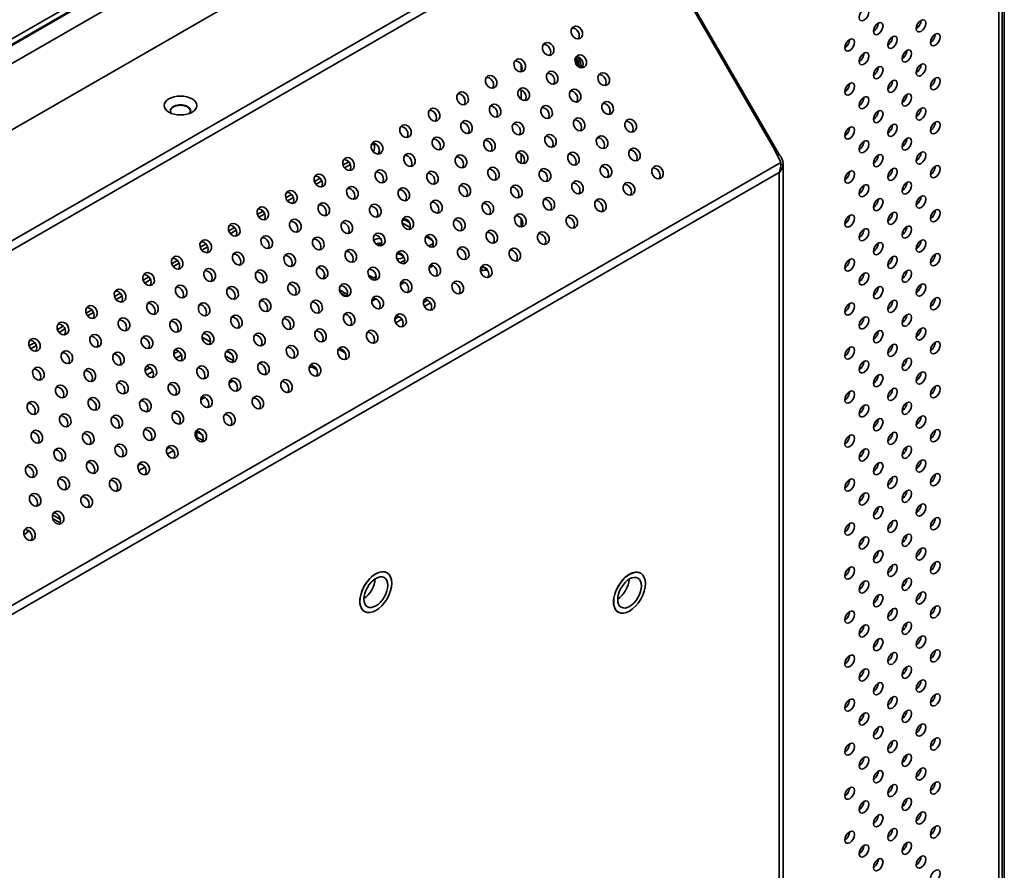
# Model space of a CAD drawing. Header units: millimetres. Extents: x 0 to 3360, y 0 to 2376.
# Tile 7 of 82: x 613 to 833, y 607 to 797. Entities that reach past the tile are written whole.
import ezdxf

# ---------------------------------------------------------------- set-up
doc = ezdxf.new("R2010")
doc.units = ezdxf.units.MM
doc.header["$LTSCALE"] = 8
doc.layers.add('Sichtbare Kanten(ISO)', color=7, linetype='Continuous', lineweight=35)
doc.layers.add('Sichtbare tangentiale Kanten(ISO)', color=7, linetype='Continuous', lineweight=35)

msp = doc.modelspace()

# ---------------------------------------------------------------- linework, layer by layer
at = {"layer": 'Sichtbare Kanten(ISO)'}
for p, q in [((293, 609.3), (831.46, 919.38)), ((293, 608.07), (831.46, 918.15)), ((832.52, 918.76), (832.52, 548.01)), ((832.02, 548.11), (832.02, 915.19)), ((725.75, 838.28), (402.25, 651.98)), ((748.54, 824.55), (781.26, 767.89)), ((782.32, 766.76), (748.85, 824.73)), ((744.6, 776.12), (744.6, 776.88)), ((781.26, 767.89), (782.71, 765.02)), ((781.94, 766.54), (782.32, 766.76)), ((686.37, 765.18), (685.08, 764.44)), ((782.71, 764.54), (783.19, 764.52)), ((783.2, 513.84), (783.2, 764.72)), ((680, 761.52), (678.71, 760.78)), ((673.64, 757.85), (672.35, 757.11)), ((667.27, 754.19), (665.99, 753.45)), ((692.48, 752.85), (692.71, 752.98)), ((700.06, 750.52), (698.26, 751.55)), ((699.08, 752.09), (698.3, 752.17)), ((698.8, 752.5), (698.52, 752.14)), ((699.91, 751.61), (699.08, 752.09)), ((660.91, 750.53), (659.62, 749.78)), ((686.12, 749.18), (686.35, 749.31)), ((654.55, 746.86), (653.26, 746.12)), ((705.02, 747.66), (703.56, 748.5)), ((704.18, 746.34), (705.22, 746.94)), ((648.18, 743.2), (646.89, 742.45)), ((697.81, 742.67), (698.85, 743.27)), ((705.17, 741.98), (704.25, 741.45)), ((680.67, 739.1), (681, 739.94)), ((691.2, 739.69), (690.72, 739.96)), ((715.76, 740.79), (716.34, 740.95)), ((717.19, 741.23), (716.86, 741.42)), ((641.82, 739.53), (640.53, 738.79)), ((690.99, 739.44), (691.2, 739.69)), ((691.91, 739.28), (691.2, 739.69)), ((691.2, 739.21), (691.2, 739.69)), ((691.91, 739.28), (692.49, 739.61)), ((691.91, 739.28), (691.91, 738.81)), ((698.81, 738.31), (697.89, 737.78)), ((635.45, 735.87), (634.17, 735.12)), ((686.1, 735.61), (684.29, 736.65)), ((692.45, 734.65), (691.52, 734.12)), ((691.91, 734.8), (691.91, 734.34)), ((703.01, 733.77), (703.97, 734.32)), ((704.58, 733.72), (703.22, 732.94)), ((629.09, 732.2), (627.8, 731.46)), ((696.64, 730.1), (697.6, 730.66)), ((696.85, 729.27), (698.22, 730.06)), ((622.73, 728.54), (621.44, 727.8)), ((616.36, 724.87), (615.07, 724.13)), ((653.78, 726.03), (653.71, 725.99)), ((655.54, 725.01), (653.78, 726.03)), ((653.78, 726.03), (653.78, 725.64)), ((648.43, 722.95), (647.34, 722.33)), ((660.3, 722.27), (659.22, 722.9)), ((684.07, 723.4), (685.54, 722.55)), ((684.32, 723.4), (684.71, 723.4)), ((685.54, 722.65), (685.54, 722.53)), ((685.54, 722.53), (685.62, 722.48)), ((649.08, 722.1), (647.76, 721.34)), ((660.63, 720.86), (658.84, 721.89)), ((642.07, 719.29), (640.98, 718.66)), ((642.72, 718.44), (641.39, 717.67)), ((678.89, 719.36), (678.18, 719.43)), ((659.7, 715.79), (660.63, 716.33)), ((653.34, 712.13), (654.26, 712.66)), ((652.15, 704.82), (652.5, 705.02)), ((652.5, 705.02), (653.73, 704.31)), ((652.5, 703.79), (652.5, 705.02)), ((652.28, 703.67), (652.5, 703.79)), ((652.5, 703.79), (653.86, 703.01)), ((645.78, 701.15), (646.35, 701.48)), ((645.91, 700), (647.28, 700.79)), ((639.42, 697.49), (639.98, 697.81)), ((639.55, 696.34), (640.91, 697.12)), ((622.09, 685.47), (620.33, 686.49)), ((622.04, 684.69), (620.33, 685.67)), ((614.1, 682.07), (615.04, 682.9)), ((692.33, 673.31), (692.36, 673.33)), ((694.91, 673.57), (694.87, 673.59)), ((748.9, 673.19), (748.93, 673.21)), ((751.48, 673.44), (751.44, 673.46)), ((688.84, 667.26), (688.84, 667.22)), ((745.41, 667.13), (745.41, 667.09)), ((689.92, 664.9), (689.88, 664.92)), ((746.48, 664.77), (746.45, 664.79))]:
    msp.add_line(p, q, dxfattribs=at)
for centre, major_axis, ratio in [((801.24, 797.95), (-0.75, -1.3), 0.578093), ((813.96, 795.47), (-0.75, -1.3), 0.578093), ((737.22, 793.99), (-0.75, 1.3), 0.815969), ((804.42, 794.87), (-0.75, -1.3), 0.578093), ((798.05, 791.21), (-0.75, -1.3), 0.578093), ((807.6, 791.8), (-0.75, -1.3), 0.578093), ((817.15, 792.39), (-0.75, -1.3), 0.578093), ((730.85, 790.33), (-0.75, 1.3), 0.815969), ((810.78, 788.73), (-0.75, -1.3), 0.578093), ((724.49, 786.66), (-0.75, 1.3), 0.815969), ((738.09, 787.57), (-0.75, 1.3), 0.815969), ((801.24, 788.14), (-0.75, -1.3), 0.578093), ((804.42, 785.06), (-0.75, -1.3), 0.578093), ((813.96, 785.65), (-0.75, -1.3), 0.578093), ((718.12, 783), (-0.75, 1.3), 0.815969), ((731.73, 783.91), (-0.75, 1.3), 0.815969), ((743.22, 783.6), (-0.75, 1.3), 0.815969), ((817.15, 782.58), (-0.75, -1.3), 0.578093), ((725.37, 780.24), (-0.75, 1.3), 0.815969), ((736.85, 779.93), (-0.75, 1.3), 0.815969), ((798.05, 781.4), (-0.75, -1.3), 0.578093), ((807.6, 781.99), (-0.75, -1.3), 0.578093), ((648.85, 777.71), (-3.65, 0), 0.575862), ((711.76, 779.33), (-0.75, 1.3), 0.815969), ((801.24, 778.32), (-0.75, -1.3), 0.578093), ((810.78, 778.92), (-0.75, -1.3), 0.578093), ((705.4, 775.67), (-0.75, 1.3), 0.815969), ((719, 776.58), (-0.75, 1.3), 0.815969), ((730.49, 776.27), (-0.75, 1.3), 0.815969), ((744.09, 777.18), (-0.75, 1.3), 0.815969), ((813.96, 775.84), (-0.75, -1.3), 0.578093), ((737.73, 773.52), (-0.75, 1.3), 0.815969), ((804.42, 775.25), (-0.75, -1.3), 0.578093), ((699.03, 772), (-0.75, 1.3), 0.815969), ((712.64, 772.91), (-0.75, 1.3), 0.815969), ((724.12, 772.6), (-0.75, 1.3), 0.815969), ((749.22, 773.21), (-0.75, 1.3), 0.815969), ((798.05, 771.59), (-0.75, -1.3), 0.578093), ((807.6, 772.18), (-0.75, -1.3), 0.578093), ((817.15, 772.77), (-0.75, -1.3), 0.578093), ((706.27, 769.25), (-0.75, 1.3), 0.815969), ((717.76, 768.94), (-0.75, 1.3), 0.815969), ((731.37, 769.85), (-0.75, 1.3), 0.815969), ((742.85, 769.54), (-0.75, 1.3), 0.815969), ((810.78, 769.11), (-0.75, -1.3), 0.578093), ((692.67, 768.34), (-0.75, 1.3), 0.815969), ((750.09, 766.79), (-0.75, 1.3), 0.815969), ((801.24, 768.51), (-0.75, -1.3), 0.578093), ((686.3, 764.67), (-0.75, 1.3), 0.815969), ((699.91, 765.58), (-0.75, 1.3), 0.815969), ((711.4, 765.27), (-0.75, 1.3), 0.815969), ((725, 766.19), (-0.75, 1.3), 0.815969), ((736.49, 765.88), (-0.75, 1.3), 0.815969), ((804.42, 765.44), (-0.75, -1.3), 0.578093), ((813.96, 766.03), (-0.75, -1.3), 0.578093), ((718.64, 762.52), (-0.75, 1.3), 0.815969), ((743.73, 763.12), (-0.75, 1.3), 0.815969), ((755.22, 762.81), (-0.75, 1.3), 0.815969), ((807.6, 762.37), (-0.75, -1.3), 0.578093), ((817.15, 762.96), (-0.75, -1.3), 0.578093), ((679.94, 761.01), (-0.75, 1.3), 0.815969), ((693.55, 761.92), (-0.75, 1.3), 0.815969), ((705.03, 761.61), (-0.75, 1.3), 0.815969), ((730.12, 762.21), (-0.75, 1.3), 0.815969), ((798.05, 761.78), (-0.75, -1.3), 0.578093), ((687.18, 758.25), (-0.75, 1.3), 0.815969), ((698.67, 757.94), (-0.75, 1.3), 0.815969), ((712.27, 758.86), (-0.75, 1.3), 0.815969), ((723.76, 758.55), (-0.75, 1.3), 0.815969), ((737.37, 759.46), (-0.75, 1.3), 0.815969), ((748.85, 759.15), (-0.75, 1.3), 0.815969), ((801.24, 758.7), (-0.75, -1.3), 0.578093), ((810.78, 759.3), (-0.75, -1.3), 0.578093), ((673.58, 757.34), (-0.75, 1.3), 0.815969), ((731, 755.79), (-0.75, 1.3), 0.815969), ((813.96, 756.22), (-0.75, -1.3), 0.578093), ((667.21, 753.68), (-0.75, 1.3), 0.815969), ((680.82, 754.59), (-0.75, 1.3), 0.815969), ((692.3, 754.28), (-0.75, 1.3), 0.815969), ((705.91, 755.19), (-0.75, 1.3), 0.815969), ((717.4, 754.88), (-0.75, 1.3), 0.815969), ((742.49, 755.48), (-0.75, 1.3), 0.815969), ((804.42, 755.63), (-0.75, -1.3), 0.578093), ((699.55, 751.53), (-0.75, 1.3), 0.815969), ((724.64, 752.13), (-0.75, 1.3), 0.815969), ((736.12, 751.82), (-0.75, 1.3), 0.815969), ((798.05, 751.97), (-0.75, -1.3), 0.578093), ((807.6, 752.56), (-0.75, -1.3), 0.578093), ((817.15, 753.15), (-0.75, -1.3), 0.578093), ((660.85, 750.01), (-0.75, 1.3), 0.815969), ((674.46, 750.92), (-0.75, 1.3), 0.815969), ((685.94, 750.62), (-0.75, 1.3), 0.815969), ((711.03, 751.22), (-0.75, 1.3), 0.815969), ((810.78, 749.49), (-0.75, -1.3), 0.578093), ((668.09, 747.26), (-0.75, 1.3), 0.815969), ((679.58, 746.95), (-0.75, 1.3), 0.815969), ((693.18, 747.86), (-0.75, 1.3), 0.815969), ((704.67, 747.55), (-0.75, 1.3), 0.815969), ((718.27, 748.46), (-0.75, 1.3), 0.815969), ((729.76, 748.15), (-0.75, 1.3), 0.815969), ((801.24, 748.89), (-0.75, -1.3), 0.578093), ((654.48, 746.35), (-0.75, 1.3), 0.815969), ((711.91, 744.8), (-0.75, 1.3), 0.815969), ((804.42, 745.82), (-0.75, -1.3), 0.578093), ((813.96, 746.41), (-0.75, -1.3), 0.578093), ((648.12, 742.68), (-0.75, 1.3), 0.815969), ((661.73, 743.6), (-0.75, 1.3), 0.815969), ((673.21, 743.29), (-0.75, 1.3), 0.815969), ((686.82, 744.2), (-0.75, 1.3), 0.815969), ((698.3, 743.89), (-0.75, 1.3), 0.815969), ((723.4, 744.49), (-0.75, 1.3), 0.815969), ((807.6, 742.75), (-0.75, -1.3), 0.578093), ((817.15, 743.34), (-0.75, -1.3), 0.578093), ((680.46, 740.53), (-0.75, 1.3), 0.815969), ((705.55, 741.13), (-0.75, 1.3), 0.815969), ((717.03, 740.82), (-0.75, 1.3), 0.815969), ((798.05, 742.16), (-0.75, -1.3), 0.578093), ((641.76, 739.02), (-0.75, 1.3), 0.815969), ((655.36, 739.93), (-0.75, 1.3), 0.815969), ((666.85, 739.62), (-0.75, 1.3), 0.815969), ((691.94, 740.22), (-0.75, 1.3), 0.815969), ((801.24, 739.08), (-0.75, -1.3), 0.578093), ((810.78, 739.67), (-0.75, -1.3), 0.578093), ((649, 736.27), (-0.75, 1.3), 0.815969), ((660.48, 735.96), (-0.75, 1.3), 0.815969), ((674.09, 736.87), (-0.75, 1.3), 0.815969), ((685.58, 736.56), (-0.75, 1.3), 0.815969), ((699.18, 737.47), (-0.75, 1.3), 0.815969), ((710.67, 737.16), (-0.75, 1.3), 0.815969), ((813.96, 736.6), (-0.75, -1.3), 0.578093), ((635.39, 735.35), (-0.75, 1.3), 0.815969), ((692.82, 733.81), (-0.75, 1.3), 0.815969), ((804.42, 736.01), (-0.75, -1.3), 0.578093), ((629.03, 731.69), (-0.75, 1.3), 0.815969), ((642.64, 732.6), (-0.75, 1.3), 0.815969), ((654.12, 732.29), (-0.75, 1.3), 0.815969), ((667.73, 733.2), (-0.75, 1.3), 0.815969), ((679.21, 732.89), (-0.75, 1.3), 0.815969), ((704.3, 733.5), (-0.75, 1.3), 0.815969), ((798.05, 732.35), (-0.75, -1.3), 0.578093), ((807.6, 732.94), (-0.75, -1.3), 0.578093), ((817.15, 733.53), (-0.75, -1.3), 0.578093), ((661.36, 729.54), (-0.75, 1.3), 0.815969), ((686.46, 730.14), (-0.75, 1.3), 0.815969), ((697.94, 729.83), (-0.75, 1.3), 0.815969), ((810.78, 729.86), (-0.75, -1.3), 0.578093), ((622.66, 728.02), (-0.75, 1.3), 0.815969), ((636.27, 728.94), (-0.75, 1.3), 0.815969), ((647.76, 728.63), (-0.75, 1.3), 0.815969), ((672.85, 729.23), (-0.75, 1.3), 0.815969), ((801.24, 729.27), (-0.75, -1.3), 0.578093), ((629.91, 725.27), (-0.75, 1.3), 0.815969), ((641.39, 724.96), (-0.75, 1.3), 0.815969), ((655, 725.87), (-0.75, 1.3), 0.815969), ((666.48, 725.56), (-0.75, 1.3), 0.815969), ((680.09, 726.48), (-0.75, 1.3), 0.815969), ((691.58, 726.17), (-0.75, 1.3), 0.815969), ((804.42, 726.2), (-0.75, -1.3), 0.578093), ((813.96, 726.79), (-0.75, -1.3), 0.578093), ((616.3, 724.36), (-0.75, 1.3), 0.815969), ((673.73, 722.81), (-0.75, 1.3), 0.815969), ((807.6, 723.13), (-0.75, -1.3), 0.578093), ((817.15, 723.72), (-0.75, -1.3), 0.578093), ((623.54, 721.61), (-0.75, 1.3), 0.815969), ((635.03, 721.3), (-0.75, 1.3), 0.815969), ((648.64, 722.21), (-0.75, 1.3), 0.815969), ((660.12, 721.9), (-0.75, 1.3), 0.815969), ((685.21, 722.5), (-0.75, 1.3), 0.815969), ((798.05, 722.53), (-0.75, -1.3), 0.578093), ((642.27, 718.54), (-0.75, 1.3), 0.815969), ((667.36, 719.15), (-0.75, 1.3), 0.815969), ((678.85, 718.84), (-0.75, 1.3), 0.815969), ((801.24, 719.46), (-0.75, -1.3), 0.578093), ((810.78, 720.05), (-0.75, -1.3), 0.578093), ((617.18, 717.94), (-0.75, 1.3), 0.815969), ((628.66, 717.63), (-0.75, 1.3), 0.815969), ((653.76, 718.23), (-0.75, 1.3), 0.815969), ((804.42, 716.39), (-0.75, -1.3), 0.578093), ((813.96, 716.98), (-0.75, -1.3), 0.578093), ((635.91, 714.88), (-0.75, 1.3), 0.815969), ((647.39, 714.57), (-0.75, 1.3), 0.815969), ((661, 715.48), (-0.75, 1.3), 0.815969), ((672.48, 715.17), (-0.75, 1.3), 0.815969), ((622.3, 713.97), (-0.75, 1.3), 0.815969), ((654.64, 711.82), (-0.75, 1.3), 0.815969), ((798.05, 712.72), (-0.75, -1.3), 0.578093), ((807.6, 713.32), (-0.75, -1.3), 0.578093), ((817.15, 713.91), (-0.75, -1.3), 0.578093), ((615.94, 710.3), (-0.75, 1.3), 0.815969), ((629.54, 711.21), (-0.75, 1.3), 0.815969), ((641.03, 710.9), (-0.75, 1.3), 0.815969), ((666.12, 711.51), (-0.75, 1.3), 0.815969), ((810.78, 710.24), (-0.75, -1.3), 0.578093), ((623.18, 707.55), (-0.75, 1.3), 0.815969), ((648.27, 708.15), (-0.75, 1.3), 0.815969), ((659.76, 707.84), (-0.75, 1.3), 0.815969), ((801.24, 709.65), (-0.75, -1.3), 0.578093), ((634.66, 707.24), (-0.75, 1.3), 0.815969), ((804.42, 706.58), (-0.75, -1.3), 0.578093), ((813.96, 707.17), (-0.75, -1.3), 0.578093), ((616.82, 703.88), (-0.75, 1.3), 0.815969), ((628.3, 703.58), (-0.75, 1.3), 0.815969), ((641.91, 704.49), (-0.75, 1.3), 0.815969), ((653.39, 704.18), (-0.75, 1.3), 0.815969), ((807.6, 703.51), (-0.75, -1.3), 0.578093), ((817.15, 704.1), (-0.75, -1.3), 0.578093), ((635.54, 700.82), (-0.75, 1.3), 0.815969), ((798.05, 702.91), (-0.75, -1.3), 0.578093), ((621.94, 699.91), (-0.75, 1.3), 0.815969), ((647.03, 700.51), (-0.75, 1.3), 0.815969), ((801.24, 699.84), (-0.75, -1.3), 0.578093), ((810.78, 700.43), (-0.75, -1.3), 0.578093), ((629.18, 697.16), (-0.75, 1.3), 0.815969), ((640.66, 696.85), (-0.75, 1.3), 0.815969), ((804.42, 696.77), (-0.75, -1.3), 0.578093), ((813.96, 697.36), (-0.75, -1.3), 0.578093), ((615.57, 696.25), (-0.75, 1.3), 0.815969), ((622.82, 693.49), (-0.75, 1.3), 0.815969), ((634.3, 693.18), (-0.75, 1.3), 0.815969), ((798.05, 693.1), (-0.75, -1.3), 0.578093), ((807.6, 693.69), (-0.75, -1.3), 0.578093), ((817.15, 694.29), (-0.75, -1.3), 0.578093), ((616.45, 689.83), (-0.75, 1.3), 0.815969), ((801.24, 690.03), (-0.75, -1.3), 0.578093), ((810.78, 690.62), (-0.75, -1.3), 0.578093), ((627.94, 689.52), (-0.75, 1.3), 0.815969), ((621.57, 685.85), (-0.75, 1.3), 0.815969), ((804.42, 686.96), (-0.75, -1.3), 0.578093), ((813.96, 687.55), (-0.75, -1.3), 0.578093), ((807.6, 683.88), (-0.75, -1.3), 0.578093), ((817.15, 684.48), (-0.75, -1.3), 0.578093), ((615.21, 682.19), (-0.75, 1.3), 0.815969), ((798.05, 683.29), (-0.75, -1.3), 0.578093), ((801.24, 680.22), (-0.75, -1.3), 0.578093), ((810.78, 680.81), (-0.75, -1.3), 0.578093), ((804.42, 677.15), (-0.75, -1.3), 0.578093), ((813.96, 677.74), (-0.75, -1.3), 0.578093), ((817.15, 674.67), (-0.75, -1.3), 0.578093), ((692.41, 669.23), (2.5, 4.33), 0.578093), ((748.98, 669.11), (2.5, 4.33), 0.578093), ((798.05, 673.48), (-0.75, -1.3), 0.578093), ((807.6, 674.07), (-0.75, -1.3), 0.578093), ((692.41, 669.23), (1.87, 3.25), 0.578093), ((748.98, 669.11), (1.87, 3.25), 0.578093), ((801.24, 670.41), (-0.75, -1.3), 0.578093), ((810.78, 671), (-0.75, -1.3), 0.578093), ((804.42, 667.34), (-0.75, -1.3), 0.578093), ((813.96, 667.93), (-0.75, -1.3), 0.578093), ((798.05, 663.67), (-0.75, -1.3), 0.578093), ((807.6, 664.26), (-0.75, -1.3), 0.578093), ((817.15, 664.85), (-0.75, -1.3), 0.578093), ((801.24, 660.6), (-0.75, -1.3), 0.578093), ((810.78, 661.19), (-0.75, -1.3), 0.578093), ((804.42, 657.53), (-0.75, -1.3), 0.578093), ((813.96, 658.12), (-0.75, -1.3), 0.578093), ((817.15, 655.04), (-0.75, -1.3), 0.578093), ((798.05, 653.86), (-0.75, -1.3), 0.578093), ((807.6, 654.45), (-0.75, -1.3), 0.578093), ((801.24, 650.79), (-0.75, -1.3), 0.578093), ((810.78, 651.38), (-0.75, -1.3), 0.578093), ((813.96, 648.31), (-0.75, -1.3), 0.578093), ((804.42, 647.71), (-0.75, -1.3), 0.578093), ((798.05, 644.05), (-0.75, -1.3), 0.578093), ((807.6, 644.64), (-0.75, -1.3), 0.578093), ((817.15, 645.23), (-0.75, -1.3), 0.578093), ((801.24, 640.98), (-0.75, -1.3), 0.578093), ((810.78, 641.57), (-0.75, -1.3), 0.578093), ((804.42, 637.9), (-0.75, -1.3), 0.578093), ((813.96, 638.5), (-0.75, -1.3), 0.578093), ((817.15, 635.42), (-0.75, -1.3), 0.578093), ((798.05, 634.24), (-0.75, -1.3), 0.578093), ((807.6, 634.83), (-0.75, -1.3), 0.578093), ((801.24, 631.17), (-0.75, -1.3), 0.578093), ((810.78, 631.76), (-0.75, -1.3), 0.578093), ((813.96, 628.69), (-0.75, -1.3), 0.578093), ((804.42, 628.09), (-0.75, -1.3), 0.578093), ((798.05, 624.43), (-0.75, -1.3), 0.578093), ((807.6, 625.02), (-0.75, -1.3), 0.578093), ((817.15, 625.61), (-0.75, -1.3), 0.578093), ((810.78, 621.95), (-0.75, -1.3), 0.578093), ((801.24, 621.36), (-0.75, -1.3), 0.578093), ((804.42, 618.28), (-0.75, -1.3), 0.578093), ((813.96, 618.87), (-0.75, -1.3), 0.578093), ((817.15, 615.8), (-0.75, -1.3), 0.578093), ((798.05, 614.62), (-0.75, -1.3), 0.578093), ((807.6, 615.21), (-0.75, -1.3), 0.578093), ((801.24, 611.55), (-0.75, -1.3), 0.578093), ((810.78, 612.14), (-0.75, -1.3), 0.578093), ((813.96, 609.06), (-0.75, -1.3), 0.578093), ((804.42, 608.47), (-0.75, -1.3), 0.578093), ((817.15, 605.99), (-0.75, -1.3), 0.578093)]:
    msp.add_ellipse(centre, major_axis=major_axis, ratio=ratio, dxfattribs=at)
for centre, major_axis, ratio, start_param, end_param in [((736.47, 793.55), (-0.75, 1.3), 0.815969, 3.503692, 5.921086), ((803.36, 795.48), (-0.75, -1.3), 0.578093, 0.783472, 2.358121), ((812.9, 796.08), (-0.75, -1.3), 0.578093, 0.783472, 2.358121), ((806.54, 792.41), (-0.75, -1.3), 0.578093, 0.783472, 2.358121), ((816.08, 793), (-0.75, -1.3), 0.578093, 0.783472, 2.358121), ((730.1, 789.89), (-0.75, 1.3), 0.815969, 3.503692, 5.921086), ((796.99, 791.82), (-0.75, -1.3), 0.578093, 0.783472, 2.358121), ((735.62, 787.2), (-1.32, 2.29), 0.578093, 4.079295, 4.791419), ((737.34, 787.14), (-0.75, 1.3), 0.815969, 3.503692, 5.921086), ((800.17, 788.75), (-0.75, -1.3), 0.578093, 0.783472, 2.358121), ((809.72, 789.34), (-0.75, -1.3), 0.578093, 0.783472, 2.358121), ((723.74, 786.23), (-0.75, 1.3), 0.815969, 3.503692, 5.921086), ((736.07, 787.46), (-0.81, 1.4), 0.578093, 3.856534, 4.794005), ((803.36, 785.67), (-0.75, -1.3), 0.578093, 0.783472, 2.358121), ((812.9, 786.27), (-0.75, -1.3), 0.578093, 0.783472, 2.358121), ((717.37, 782.56), (-0.75, 1.3), 0.815969, 3.503692, 5.921086), ((730.98, 783.47), (-0.75, 1.3), 0.815969, 3.503692, 5.921086), ((742.47, 783.16), (-0.75, 1.3), 0.815969, 3.503692, 5.921086), ((816.08, 783.19), (-0.75, -1.3), 0.578093, 0.783472, 2.358121), ((796.99, 782.01), (-0.75, -1.3), 0.578093, 0.783472, 2.358121), ((806.54, 782.6), (-0.75, -1.3), 0.578093, 0.783472, 2.358121), ((711.01, 778.9), (-0.75, 1.3), 0.815969, 3.503692, 5.921086), ((724.62, 779.81), (-0.75, 1.3), 0.815969, 3.503692, 5.921086), ((736.1, 779.5), (-0.75, 1.3), 0.815969, 3.503692, 5.921086), ((800.17, 778.94), (-0.75, -1.3), 0.578093, 0.783472, 2.358121), ((809.72, 779.53), (-0.75, -1.3), 0.578093, 0.783472, 2.358121), ((648.85, 776.56), (2.25, 0), 0.575862, 5.780438, 9.927525), ((648.85, 776.48), (-2.25, 0), 0.575862, 3.173147, 6.251631), ((718.25, 776.14), (-0.75, 1.3), 0.815969, 3.503692, 5.921086), ((729.74, 775.83), (-0.75, 1.3), 0.815969, 3.503692, 5.921086), ((743.34, 776.74), (-0.75, 1.3), 0.815969, 3.503692, 5.921086), ((704.65, 775.23), (-0.75, 1.3), 0.815969, 3.503692, 5.921086), ((803.36, 775.86), (-0.75, -1.3), 0.578093, 0.783472, 2.358121), ((812.9, 776.45), (-0.75, -1.3), 0.578093, 0.783472, 2.358121), ((698.28, 771.57), (-0.75, 1.3), 0.815969, 3.503692, 5.921086), ((711.89, 772.48), (-0.75, 1.3), 0.815969, 3.503692, 5.921086), ((723.37, 772.17), (-0.75, 1.3), 0.815969, 3.503692, 5.921086), ((736.98, 773.08), (-0.75, 1.3), 0.815969, 3.503692, 5.921086), ((748.47, 772.77), (-0.75, 1.3), 0.815969, 3.503692, 5.921086), ((796.99, 772.2), (-0.75, -1.3), 0.578093, 0.783472, 2.358121), ((806.54, 772.79), (-0.75, -1.3), 0.578093, 0.783472, 2.358121), ((816.08, 773.38), (-0.75, -1.3), 0.578093, 0.783472, 2.358121), ((730.62, 769.42), (-0.75, 1.3), 0.815969, 3.503692, 5.921086), ((742.1, 769.11), (-0.75, 1.3), 0.815969, 3.503692, 5.921086), ((691.39, 766.82), (1.25, 2.17), 0.578093, 0.098667, 0.777416), ((691.92, 767.9), (-0.75, 1.3), 0.815969, 3.503692, 5.921086), ((690.33, 767.43), (-1.25, -2.17), 0.578093, 1.861363, 2.704347), ((705.52, 768.81), (-0.75, 1.3), 0.815969, 3.503692, 5.921086), ((717.01, 768.5), (-0.75, 1.3), 0.815969, 3.503692, 5.921086), ((800.17, 769.13), (-0.75, -1.3), 0.578093, 0.783472, 2.358121), ((809.72, 769.72), (-0.75, -1.3), 0.578093, 0.783472, 2.358121), ((691.39, 766.82), (1.25, 2.17), 0.578093, 5.070233, 5.676231), ((699.16, 765.15), (-0.75, 1.3), 0.815969, 3.503692, 5.921086), ((710.65, 764.84), (-0.75, 1.3), 0.815969, 3.503692, 5.921086), ((724.25, 765.75), (-0.75, 1.3), 0.815969, 3.503692, 5.921086), ((735.74, 765.44), (-0.75, 1.3), 0.815969, 3.503692, 5.921086), ((749.34, 766.35), (-0.75, 1.3), 0.815969, 3.503692, 5.921086), ((803.36, 766.05), (-0.75, -1.3), 0.578093, 0.783472, 2.358121), ((812.9, 766.64), (-0.75, -1.3), 0.578093, 0.783472, 2.358121), ((685.55, 764.24), (-0.75, 1.3), 0.815969, 3.503692, 5.921086), ((742.98, 762.69), (-0.75, 1.3), 0.815969, 3.503692, 5.921086), ((816.08, 763.57), (-0.75, -1.3), 0.578093, 0.783472, 2.358121), ((679.19, 760.57), (-0.75, 1.3), 0.815969, 3.503692, 5.921086), ((692.8, 761.48), (-0.75, 1.3), 0.815969, 3.503692, 5.921086), ((704.28, 761.17), (-0.75, 1.3), 0.815969, 3.503692, 5.921086), ((717.89, 762.09), (-0.75, 1.3), 0.815969, 3.503692, 5.921086), ((729.37, 761.78), (-0.75, 1.3), 0.815969, 3.503692, 5.921086), ((754.47, 762.38), (-0.75, 1.3), 0.815969, 3.503692, 5.921086), ((796.99, 762.39), (-0.75, -1.3), 0.578093, 0.783472, 2.358121), ((806.54, 762.98), (-0.75, -1.3), 0.578093, 0.783472, 2.358121), ((711.52, 758.42), (-0.75, 1.3), 0.815969, 3.503692, 5.921086), ((723.01, 758.11), (-0.75, 1.3), 0.815969, 3.503692, 5.921086), ((736.62, 759.02), (-0.75, 1.3), 0.815969, 3.503692, 5.921086), ((748.1, 758.71), (-0.75, 1.3), 0.815969, 3.503692, 5.921086), ((800.17, 759.31), (-0.75, -1.3), 0.578093, 0.783472, 2.358121), ((809.72, 759.91), (-0.75, -1.3), 0.578093, 0.783472, 2.358121), ((672.83, 756.91), (-0.75, 1.3), 0.815969, 3.503692, 5.921086), ((686.43, 757.82), (-0.75, 1.3), 0.815969, 3.503692, 5.921086), ((697.92, 757.51), (-0.75, 1.3), 0.815969, 3.503692, 5.921086), ((812.9, 756.83), (-0.75, -1.3), 0.578093, 0.783472, 2.358121), ((680.07, 754.15), (-0.75, 1.3), 0.815969, 3.503692, 5.921086), ((691.55, 753.84), (-0.75, 1.3), 0.815969, 3.503692, 5.921086), ((705.16, 754.76), (-0.75, 1.3), 0.815969, 3.503692, 5.921086), ((716.65, 754.45), (-0.75, 1.3), 0.815969, 3.503692, 5.921086), ((730.25, 755.36), (-0.75, 1.3), 0.815969, 3.503692, 5.921086), ((741.74, 755.05), (-0.75, 1.3), 0.815969, 3.503692, 5.921086), ((803.36, 756.24), (-0.75, -1.3), 0.578093, 0.783472, 2.358121), ((666.46, 753.24), (-0.75, 1.3), 0.815969, 3.503692, 5.921086), ((723.89, 751.69), (-0.75, 1.3), 0.815969, 3.503692, 5.921086), ((796.99, 752.58), (-0.75, -1.3), 0.578093, 0.783472, 2.358121), ((806.54, 753.17), (-0.75, -1.3), 0.578093, 0.783472, 2.358121), ((816.08, 753.76), (-0.75, -1.3), 0.578093, 0.783472, 2.358121), ((660.1, 749.58), (-0.75, 1.3), 0.815969, 3.503692, 5.921086), ((673.71, 750.49), (-0.75, 1.3), 0.815969, 3.503692, 5.921086), ((685.19, 750.18), (-0.75, 1.3), 0.815969, 3.503692, 5.921086), ((698.8, 751.09), (-0.75, 1.3), 0.815969, 3.503692, 5.921086), ((710.28, 750.78), (-0.75, 1.3), 0.815969, 3.503692, 5.921086), ((735.37, 751.38), (-0.75, 1.3), 0.815969, 3.503692, 5.921086), ((689.87, 748.86), (2.18, 0), 0.575862, 5.930583, 6.210165), ((692.43, 747.43), (-0.75, 1.3), 0.815969, 3.503692, 5.921086), ((703.92, 747.12), (-0.75, 1.3), 0.815969, 3.503692, 5.921086), ((717.52, 748.03), (-0.75, 1.3), 0.815969, 3.503692, 5.921086), ((729.01, 747.72), (-0.75, 1.3), 0.815969, 3.503692, 5.921086), ((800.17, 749.5), (-0.75, -1.3), 0.578093, 0.783472, 2.358121), ((809.72, 750.1), (-0.75, -1.3), 0.578093, 0.783472, 2.358121), ((653.73, 745.91), (-0.75, 1.3), 0.815969, 3.503692, 5.921086), ((667.34, 746.82), (-0.75, 1.3), 0.815969, 3.503692, 5.921086), ((678.83, 746.52), (-0.75, 1.3), 0.815969, 3.503692, 5.921086), ((693.42, 746.81), (-2.18, 0), 0.575862, 4.687308, 5.463953), ((693.42, 745.77), (2.18, 0), 0.575862, 1.432621, 2.056083), ((693.42, 745.77), (-1.6, 0), 0.575862, 4.573384, 5.139806), ((803.36, 746.43), (-0.75, -1.3), 0.578093, 0.783472, 2.358121), ((812.9, 747.02), (-0.75, -1.3), 0.578093, 0.783472, 2.358121), ((660.98, 743.16), (-0.75, 1.3), 0.815969, 3.503692, 5.921086), ((672.46, 742.85), (-0.75, 1.3), 0.815969, 3.503692, 5.921086), ((686.07, 743.76), (-0.75, 1.3), 0.815969, 3.503692, 5.921086), ((696.98, 743.72), (1.6, 0), 0.575862, 0.181201, 1.497385), ((697.55, 743.45), (-0.75, 1.3), 0.815969, 3.503692, 5.921086), ((711.16, 744.36), (-0.75, 1.3), 0.815969, 3.503692, 5.921086), ((722.65, 744.05), (-0.75, 1.3), 0.815969, 3.503692, 5.921086), ((816.08, 743.95), (-0.75, -1.3), 0.578093, 0.783472, 2.358121), ((647.37, 742.25), (-0.75, 1.3), 0.815969, 3.503692, 5.921086), ((696.98, 744.76), (2.18, 0), 0.575862, 4.782658, 5.596987), ((704.8, 740.7), (-0.75, 1.3), 0.815969, 3.503692, 5.921086), ((796.99, 742.77), (-0.75, -1.3), 0.578093, 0.783472, 2.358121), ((806.54, 743.36), (-0.75, -1.3), 0.578093, 0.783472, 2.358121), ((641.01, 738.58), (-0.75, 1.3), 0.815969, 3.503692, 5.921086), ((654.61, 739.5), (-0.75, 1.3), 0.815969, 3.503692, 5.921086), ((666.1, 739.19), (-0.75, 1.3), 0.815969, 3.503692, 5.921086), ((679.71, 740.1), (-0.75, 1.3), 0.815969, 3.503692, 5.921086), ((691.19, 739.79), (-0.75, 1.3), 0.815969, 3.503692, 5.921086), ((714.37, 737.08), (2.5, 4.33), 0.578093, 0, 0.349321), ((716.28, 740.39), (-0.75, 1.3), 0.815969, 3.503692, 5.921086), ((715.43, 736.47), (2.5, 4.33), 0.578093, 0.2135, 0.521665), ((800.17, 739.69), (-0.75, -1.3), 0.578093, 0.783472, 2.358121), ((809.72, 740.29), (-0.75, -1.3), 0.578093, 0.783472, 2.358121), ((673.34, 736.43), (-0.75, 1.3), 0.815969, 3.503692, 5.921086), ((684.83, 736.12), (-0.75, 1.3), 0.815969, 3.503692, 5.921086), ((698.43, 737.03), (-0.75, 1.3), 0.815969, 3.503692, 5.921086), ((709.92, 736.72), (-0.75, 1.3), 0.815969, 3.503692, 5.921086), ((812.9, 737.21), (-0.75, -1.3), 0.578093, 0.783472, 2.358121), ((634.64, 734.92), (-0.75, 1.3), 0.815969, 3.503692, 5.921086), ((648.25, 735.83), (-0.75, 1.3), 0.815969, 3.503692, 5.921086), ((659.73, 735.52), (-0.75, 1.3), 0.815969, 3.503692, 5.921086), ((803.36, 736.62), (-0.75, -1.3), 0.578093, 0.783472, 2.358121), ((641.89, 732.17), (-0.75, 1.3), 0.815969, 3.503692, 5.921086), ((653.37, 731.86), (-0.75, 1.3), 0.815969, 3.503692, 5.921086), ((666.98, 732.77), (-0.75, 1.3), 0.815969, 3.503692, 5.921086), ((678.46, 732.46), (-0.75, 1.3), 0.815969, 3.503692, 5.921086), ((692.07, 733.37), (-0.75, 1.3), 0.815969, 3.503692, 5.921086), ((703.55, 733.06), (-0.75, 1.3), 0.815969, 3.503692, 5.921086), ((796.99, 732.96), (-0.75, -1.3), 0.578093, 0.783472, 2.358121), ((806.54, 733.55), (-0.75, -1.3), 0.578093, 0.783472, 2.358121), ((816.08, 734.14), (-0.75, -1.3), 0.578093, 0.783472, 2.358121), ((628.28, 731.25), (-0.75, 1.3), 0.815969, 3.503692, 5.921086), ((685.71, 729.71), (-0.75, 1.3), 0.815969, 3.503692, 5.921086), ((809.72, 730.47), (-0.75, -1.3), 0.578093, 0.783472, 2.358121), ((621.91, 727.59), (-0.75, 1.3), 0.815969, 3.503692, 5.921086), ((635.52, 728.5), (-0.75, 1.3), 0.815969, 3.503692, 5.921086), ((647.01, 728.19), (-0.75, 1.3), 0.815969, 3.503692, 5.921086), ((660.61, 729.1), (-0.75, 1.3), 0.815969, 3.503692, 5.921086), ((672.1, 728.79), (-0.75, 1.3), 0.815969, 3.503692, 5.921086), ((697.19, 729.4), (-0.75, 1.3), 0.815969, 3.503692, 5.921086), ((800.17, 729.88), (-0.75, -1.3), 0.578093, 0.783472, 2.358121), ((654.25, 725.44), (-0.75, 1.3), 0.815969, 3.503692, 5.921086), ((665.73, 725.13), (-0.75, 1.3), 0.815969, 3.503692, 5.921086), ((679.34, 726.04), (-0.75, 1.3), 0.815969, 3.503692, 5.921086), ((690.83, 725.73), (-0.75, 1.3), 0.815969, 3.503692, 5.921086), ((803.36, 726.81), (-0.75, -1.3), 0.578093, 0.783472, 2.358121), ((812.9, 727.4), (-0.75, -1.3), 0.578093, 0.783472, 2.358121), ((615.55, 723.92), (-0.75, 1.3), 0.815969, 3.503692, 5.921086), ((629.16, 724.84), (-0.75, 1.3), 0.815969, 3.503692, 5.921086), ((640.64, 724.53), (-0.75, 1.3), 0.815969, 3.503692, 5.921086), ((816.08, 724.33), (-0.75, -1.3), 0.578093, 0.783472, 2.358121), ((622.79, 721.17), (-0.75, 1.3), 0.815969, 3.503692, 5.921086), ((634.28, 720.86), (-0.75, 1.3), 0.815969, 3.503692, 5.921086), ((647.89, 721.77), (-0.75, 1.3), 0.815969, 3.503692, 5.921086), ((659.37, 721.46), (-0.75, 1.3), 0.815969, 3.503692, 5.921086), ((672.98, 722.38), (-0.75, 1.3), 0.815969, 3.503692, 5.921086), ((684.32, 723.82), (-0.718, 0), 0.578083, 1.245537, 1.57079), ((684.46, 722.07), (-0.75, 1.3), 0.815969, 3.503692, 5.921086), ((796.99, 723.15), (-0.75, -1.3), 0.578093, 0.783472, 2.358121), ((806.54, 723.74), (-0.75, -1.3), 0.578093, 0.783472, 2.358121), ((666.61, 718.71), (-0.75, 1.3), 0.815969, 3.503692, 5.921086), ((800.17, 720.07), (-0.75, -1.3), 0.578093, 0.783472, 2.358121), ((809.72, 720.66), (-0.75, -1.3), 0.578093, 0.783472, 2.358121), ((616.43, 717.51), (-0.75, 1.3), 0.815969, 3.503692, 5.921086), ((627.91, 717.2), (-0.75, 1.3), 0.815969, 3.503692, 5.921086), ((641.52, 718.11), (-0.75, 1.3), 0.815969, 3.503692, 5.921086), ((653.01, 717.8), (-0.75, 1.3), 0.815969, 3.503692, 5.921086), ((677.82, 718.5), (0.507, 0.88), 0.578093, 0.259866, 1.175151), ((678.1, 718.4), (-0.75, 1.3), 0.815969, 3.503692, 5.921086), ((812.9, 717.59), (-0.75, -1.3), 0.578093, 0.783472, 2.358121), ((635.16, 714.44), (-0.75, 1.3), 0.815969, 3.503692, 5.921086), ((646.64, 714.13), (-0.75, 1.3), 0.815969, 3.503692, 5.921086), ((660.25, 715.05), (-0.75, 1.3), 0.815969, 3.503692, 5.921086), ((671.73, 714.74), (-0.75, 1.3), 0.815969, 3.503692, 5.921086), ((803.36, 717), (-0.75, -1.3), 0.578093, 0.783472, 2.358121), ((621.55, 713.53), (-0.75, 1.3), 0.815969, 3.503692, 5.921086), ((796.99, 713.33), (-0.75, -1.3), 0.578093, 0.783472, 2.358121), ((806.54, 713.93), (-0.75, -1.3), 0.578093, 0.783472, 2.358121), ((816.08, 714.52), (-0.75, -1.3), 0.578093, 0.783472, 2.358121), ((615.19, 709.87), (-0.75, 1.3), 0.815969, 3.503692, 5.921086), ((628.79, 710.78), (-0.75, 1.3), 0.815969, 3.503692, 5.921086), ((640.28, 710.47), (-0.75, 1.3), 0.815969, 3.503692, 5.921086), ((653.89, 711.38), (-0.75, 1.3), 0.815969, 3.503692, 5.921086), ((665.37, 711.07), (-0.75, 1.3), 0.815969, 3.503692, 5.921086), ((809.72, 710.85), (-0.75, -1.3), 0.578093, 0.783472, 2.358121), ((647.52, 707.72), (-0.75, 1.3), 0.815969, 3.503692, 5.921086), ((800.17, 710.26), (-0.75, -1.3), 0.578093, 0.783472, 2.358121), ((622.43, 707.11), (-0.75, 1.3), 0.815969, 3.503692, 5.921086), ((633.91, 706.8), (-0.75, 1.3), 0.815969, 3.503692, 5.921086), ((659.01, 707.41), (-0.75, 1.3), 0.815969, 3.503692, 5.921086), ((803.36, 707.19), (-0.75, -1.3), 0.578093, 0.783472, 2.358121), ((812.9, 707.78), (-0.75, -1.3), 0.578093, 0.783472, 2.358121), ((616.07, 703.45), (-0.75, 1.3), 0.815969, 3.503692, 5.921086), ((641.16, 704.05), (-0.75, 1.3), 0.815969, 3.503692, 5.921086), ((652.64, 703.74), (-0.75, 1.3), 0.815969, 3.503692, 5.921086), ((806.54, 704.12), (-0.75, -1.3), 0.578093, 0.783472, 2.358121), ((816.08, 704.71), (-0.75, -1.3), 0.578093, 0.783472, 2.358121), ((627.55, 703.14), (-0.75, 1.3), 0.815969, 3.503692, 5.921086), ((796.99, 703.52), (-0.75, -1.3), 0.578093, 0.783472, 2.358121), ((621.19, 699.48), (-0.75, 1.3), 0.815969, 3.503692, 5.921086), ((634.79, 700.39), (-0.75, 1.3), 0.815969, 3.503692, 5.921086), ((646.28, 700.08), (-0.75, 1.3), 0.815969, 3.503692, 5.921086), ((800.17, 700.45), (-0.75, -1.3), 0.578093, 0.783472, 2.358121), ((809.72, 701.04), (-0.75, -1.3), 0.578093, 0.783472, 2.358121), ((628.43, 696.72), (-0.75, 1.3), 0.815969, 3.503692, 5.921086), ((812.9, 697.97), (-0.75, -1.3), 0.578093, 0.783472, 2.358121), ((614.82, 695.81), (-0.75, 1.3), 0.815969, 3.503692, 5.921086), ((639.91, 696.41), (-0.75, 1.3), 0.815969, 3.503692, 5.921086), ((803.36, 697.38), (-0.75, -1.3), 0.578093, 0.783472, 2.358121), ((622.07, 693.06), (-0.75, 1.3), 0.815969, 3.503692, 5.921086), ((633.55, 692.75), (-0.75, 1.3), 0.815969, 3.503692, 5.921086), ((796.99, 693.71), (-0.75, -1.3), 0.578093, 0.783472, 2.358121), ((806.54, 694.31), (-0.75, -1.3), 0.578093, 0.783472, 2.358121), ((816.08, 694.9), (-0.75, -1.3), 0.578093, 0.783472, 2.358121), ((809.72, 691.23), (-0.75, -1.3), 0.578093, 0.783472, 2.358121), ((615.7, 689.39), (-0.75, 1.3), 0.815969, 3.503692, 5.921086), ((627.19, 689.08), (-0.75, 1.3), 0.815969, 3.503692, 5.921086), ((800.17, 690.64), (-0.75, -1.3), 0.578093, 0.783472, 2.358121), ((629.76, 687.98), (-1.6, 0), 0.575862, 5.674418, 6.170064), ((803.36, 687.57), (-0.75, -1.3), 0.578093, 0.783472, 2.358121), ((812.9, 688.16), (-0.75, -1.3), 0.578093, 0.783472, 2.358121), ((620.82, 685.42), (-0.75, 1.3), 0.815969, 3.503692, 5.921086), ((806.54, 684.49), (-0.75, -1.3), 0.578093, 0.783472, 2.358121), ((816.08, 685.09), (-0.75, -1.3), 0.578093, 0.783472, 2.358121), ((614.46, 681.75), (-0.75, 1.3), 0.815969, 3.503692, 5.921086), ((796.99, 683.9), (-0.75, -1.3), 0.578093, 0.783472, 2.358121), ((615.02, 678.65), (2.5, 4.33), 0.578093, 1.045264, 1.081086), ((800.17, 680.83), (-0.75, -1.3), 0.578093, 0.783472, 2.358121), ((809.72, 681.42), (-0.75, -1.3), 0.578093, 0.783472, 2.358121), ((803.36, 677.76), (-0.75, -1.3), 0.578093, 0.783472, 2.358121), ((812.9, 678.35), (-0.75, -1.3), 0.578093, 0.783472, 2.358121), ((692.38, 669.25), (2.5, 4.33), 0.578093, 0, 3.141593), ((748.94, 669.13), (2.5, 4.33), 0.578093, 0, 3.141593), ((796.99, 674.09), (-0.75, -1.3), 0.578093, 0.783472, 2.358121), ((806.54, 674.68), (-0.75, -1.3), 0.578093, 0.783472, 2.358121), ((816.08, 675.28), (-0.75, -1.3), 0.578093, 0.783472, 2.358121), ((689.64, 670.83), (-1.87, -3.25), 0.578093, 0.829712, 2.31188), ((746.21, 670.7), (-1.87, -3.25), 0.578093, 0.829712, 2.31188), ((809.72, 671.61), (-0.75, -1.3), 0.578093, 0.783472, 2.358121), ((800.17, 671.02), (-0.75, -1.3), 0.578093, 0.783472, 2.358121), ((803.36, 667.95), (-0.75, -1.3), 0.578093, 0.783472, 2.358121), ((812.9, 668.54), (-0.75, -1.3), 0.578093, 0.783472, 2.358121), ((806.54, 664.87), (-0.75, -1.3), 0.578093, 0.783472, 2.358121), ((816.08, 665.47), (-0.75, -1.3), 0.578093, 0.783472, 2.358121), ((796.99, 664.28), (-0.75, -1.3), 0.578093, 0.783472, 2.358121), ((800.17, 661.21), (-0.75, -1.3), 0.578093, 0.783472, 2.358121), ((809.72, 661.8), (-0.75, -1.3), 0.578093, 0.783472, 2.358121), ((803.36, 658.14), (-0.75, -1.3), 0.578093, 0.783472, 2.358121), ((812.9, 658.73), (-0.75, -1.3), 0.578093, 0.783472, 2.358121), ((796.99, 654.47), (-0.75, -1.3), 0.578093, 0.783472, 2.358121), ((806.54, 655.06), (-0.75, -1.3), 0.578093, 0.783472, 2.358121), ((816.08, 655.66), (-0.75, -1.3), 0.578093, 0.783472, 2.358121), ((800.17, 651.4), (-0.75, -1.3), 0.578093, 0.783472, 2.358121), ((809.72, 651.99), (-0.75, -1.3), 0.578093, 0.783472, 2.358121), ((803.36, 648.33), (-0.75, -1.3), 0.578093, 0.783472, 2.358121), ((812.9, 648.92), (-0.75, -1.3), 0.578093, 0.783472, 2.358121), ((806.54, 645.25), (-0.75, -1.3), 0.578093, 0.783472, 2.358121), ((816.08, 645.84), (-0.75, -1.3), 0.578093, 0.783472, 2.358121), ((796.99, 644.66), (-0.75, -1.3), 0.578093, 0.783472, 2.358121), ((800.17, 641.59), (-0.75, -1.3), 0.578093, 0.783472, 2.358121), ((809.72, 642.18), (-0.75, -1.3), 0.578093, 0.783472, 2.358121), ((803.36, 638.51), (-0.75, -1.3), 0.578093, 0.783472, 2.358121), ((812.9, 639.11), (-0.75, -1.3), 0.578093, 0.783472, 2.358121), ((816.08, 636.03), (-0.75, -1.3), 0.578093, 0.783472, 2.358121), ((796.99, 634.85), (-0.75, -1.3), 0.578093, 0.783472, 2.358121), ((806.54, 635.44), (-0.75, -1.3), 0.578093, 0.783472, 2.358121), ((800.17, 631.78), (-0.75, -1.3), 0.578093, 0.783472, 2.358121), ((809.72, 632.37), (-0.75, -1.3), 0.578093, 0.783472, 2.358121), ((803.36, 628.7), (-0.75, -1.3), 0.578093, 0.783472, 2.358121), ((812.9, 629.3), (-0.75, -1.3), 0.578093, 0.783472, 2.358121), ((796.99, 625.04), (-0.75, -1.3), 0.578093, 0.783472, 2.358121), ((806.54, 625.63), (-0.75, -1.3), 0.578093, 0.783472, 2.358121), ((816.08, 626.22), (-0.75, -1.3), 0.578093, 0.783472, 2.358121), ((800.17, 621.97), (-0.75, -1.3), 0.578093, 0.783472, 2.358121), ((809.72, 622.56), (-0.75, -1.3), 0.578093, 0.783472, 2.358121), ((803.36, 618.89), (-0.75, -1.3), 0.578093, 0.783472, 2.358121), ((812.9, 619.49), (-0.75, -1.3), 0.578093, 0.783472, 2.358121), ((816.08, 616.41), (-0.75, -1.3), 0.578093, 0.783472, 2.358121), ((796.99, 615.23), (-0.75, -1.3), 0.578093, 0.783472, 2.358121), ((806.54, 615.82), (-0.75, -1.3), 0.578093, 0.783472, 2.358121), ((800.17, 612.16), (-0.75, -1.3), 0.578093, 0.783472, 2.358121), ((809.72, 612.75), (-0.75, -1.3), 0.578093, 0.783472, 2.358121), ((812.9, 609.68), (-0.75, -1.3), 0.578093, 0.783472, 2.358121), ((803.36, 609.08), (-0.75, -1.3), 0.578093, 0.783472, 2.358121)]:
    msp.add_ellipse(centre, major_axis=major_axis, ratio=ratio, start_param=start_param, end_param=end_param, dxfattribs=at)
for points in [[(783.19, 764.52), (783.21, 764.79), (783.17, 765.32), (782.87, 766.08), (782.52, 766.55), (782.32, 766.76)], [(782.71, 765.02), (782.72, 764.78), (782.71, 764.26), (782.58, 763.49), (782.42, 762.99), (782.32, 762.76)], [(782.32, 762.76), (782.49, 762.93), (782.78, 763.29), (783.08, 763.89), (783.17, 764.31), (783.19, 764.52)]]:
    msp.add_open_spline(points, degree=3, dxfattribs=at)
at = {"layer": 'Sichtbare tangentiale Kanten(ISO)'}
for p, q in [((294.24, 608.58), (830.23, 917.24)), ((831.29, 913.77), (296.71, 605.93)), ((831.29, 547.51), (831.29, 913.77)), ((423.79, 639.58), (747.29, 825.87)), ((748.54, 824.55), (425.04, 638.26)), ((724.8, 785.23), (724.8, 786.84)), ((724.8, 779.08), (724.8, 781.17)), ((724.8, 764.83), (724.8, 766.93)), ((459.51, 578.9), (782.71, 765.02)), ((686.75, 764.56), (685.43, 763.8)), ((782.32, 762.76), (460.94, 577.68)), ((782.32, 512.61), (782.32, 762.76)), ((680.38, 760.9), (679.06, 760.14)), ((674.02, 757.23), (672.7, 756.47)), ((667.66, 753.57), (666.33, 752.81)), ((724.8, 750.7), (724.8, 752.53)), ((661.29, 749.9), (659.97, 749.14)), ((654.93, 746.24), (653.61, 745.48)), ((648.56, 742.57), (647.24, 741.81)), ((716.34, 740.95), (715.75, 741.29)), ((642.2, 738.91), (640.88, 738.15)), ((684.53, 735.93), (685.91, 735.13)), ((635.84, 735.25), (634.51, 734.48)), ((629.47, 731.58), (628.15, 730.82)), ((623.11, 727.92), (621.79, 727.15)), ((616.74, 724.25), (615.42, 723.49)), ((678.18, 719.43), (679.26, 718.81)), ((613.93, 682.17), (614.1, 682.07))]:
    msp.add_line(p, q, dxfattribs=at)
for centre, major_axis, start_param, end_param in [((735.62, 787.2), (1.59, -2.76), 0.90975, 1.711981), ((735.84, 787.33), (1.75, -3.03), 0.866719, 1.628171)]:
    msp.add_ellipse(centre, major_axis=major_axis, ratio=0.578093, start_param=start_param, end_param=end_param, dxfattribs=at)

doc.saveas('drawing.dxf')
